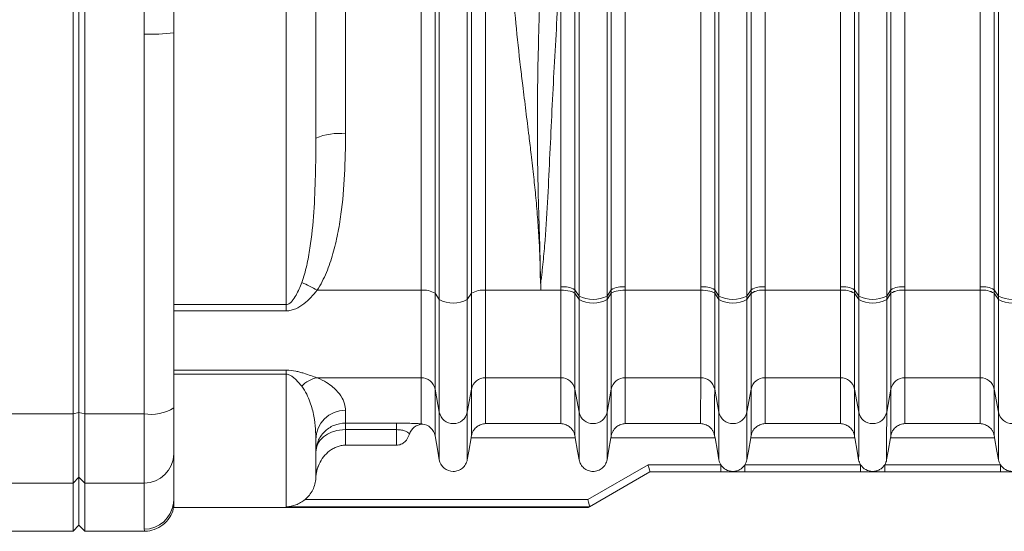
# Model space of a CAD drawing. Header units: millimetres. Extents: x -1 to 774, y -144 to 719.
# Tile 21 of 38: x 225 to 308, y 481 to 524. Entities that reach past the tile are written whole.
import ezdxf

# ---------------------------------------------------------------- set-up
doc = ezdxf.new("R2010")
doc.units = ezdxf.units.MM

msp = doc.modelspace()

# ---------------------------------------------------------------- linework, layer by layer
at = {"color": 7, "linetype": 'Continuous', "lineweight": 15}
for p, q in [((276.092, 561.027), (276.091, 501.911)), ((294.253, 501.911), (294.253, 561.725)), ((299.692, 561.725), (299.691, 501.911)), ((306.053, 501.911), (306.053, 561.725)), ((270.653, 501.911), (270.653, 560.226)), ((282.453, 501.911), (282.453, 559.422)), ((287.892, 559.422), (287.891, 501.911)), ((271.835, 557.612), (271.835, 501.654)), ((274.91, 501.654), (274.91, 557.612)), ((283.635, 557.612), (283.635, 501.654)), ((286.71, 501.654), (286.71, 557.612)), ((295.435, 557.612), (295.435, 501.654)), ((298.51, 501.654), (298.51, 557.612)), ((307.235, 557.612), (307.235, 501.654)), ((272.19, 501.132), (272.191, 549.818)), ((274.554, 501.132), (274.554, 549.818)), ((283.99, 501.132), (283.991, 549.818)), ((286.354, 501.132), (286.354, 549.818)), ((295.79, 501.132), (295.791, 549.818)), ((298.154, 501.132), (298.154, 549.818)), ((307.59, 501.132), (307.591, 549.818)), ((268.926, 502.199), (268.922, 502.201)), ((268.972, 502.199), (268.926, 502.199)), ((258.853, 501.623), (250.076, 501.623)), ((260.035, 501.364), (260.39, 500.836)), ((262.754, 500.836), (263.109, 501.364)), ((268.972, 501.623), (264.291, 501.623)), ((270.653, 501.623), (268.972, 501.623)), ((271.835, 501.654), (272.19, 501.132)), ((271.835, 501.364), (272.19, 500.836)), ((274.554, 501.132), (274.91, 501.654)), ((274.554, 500.836), (274.909, 501.364)), ((282.453, 501.623), (276.091, 501.623)), ((283.635, 501.654), (283.99, 501.132)), ((283.635, 501.364), (283.99, 500.836)), ((286.354, 501.132), (286.71, 501.654)), ((286.354, 500.836), (286.709, 501.364)), ((287.891, 501.624), (294.253, 501.624)), ((294.253, 501.621), (287.891, 501.621)), ((295.435, 501.654), (295.79, 501.132)), ((295.435, 501.364), (295.79, 500.836)), ((298.154, 501.132), (298.51, 501.654)), ((298.154, 500.836), (298.509, 501.364)), ((299.691, 501.624), (306.053, 501.624)), ((306.053, 501.621), (299.691, 501.621)), ((307.235, 501.654), (307.59, 501.132)), ((307.235, 501.364), (307.59, 500.836)), ((272.19, 500.836), (272.19, 501.132)), ((274.554, 500.836), (274.554, 501.132)), ((283.99, 500.836), (283.99, 501.132)), ((286.354, 500.836), (286.354, 501.132)), ((295.79, 500.836), (295.79, 501.132)), ((298.154, 500.836), (298.154, 501.132)), ((307.59, 500.836), (307.59, 501.132)), ((258.853, 494.232), (250.076, 494.232)), ((270.653, 494.232), (264.291, 494.232)), ((282.453, 494.232), (276.091, 494.232)), ((294.253, 494.232), (287.891, 494.232)), ((306.053, 494.232), (299.691, 494.232)), ((260.035, 493.275), (260.39, 491.328)), ((262.754, 491.328), (263.109, 493.275)), ((271.835, 493.275), (272.19, 491.328)), ((274.554, 491.328), (274.909, 493.275)), ((283.635, 493.275), (283.99, 491.328)), ((286.354, 491.328), (286.709, 493.275)), ((295.435, 493.275), (295.79, 491.328)), ((298.154, 491.328), (298.509, 493.275)), ((307.235, 493.275), (307.59, 491.328)), ((229.472, 491.191), (229.972, 491.292)), ((229.972, 491.292), (230.472, 491.191)), ((173.964, 491.191), (229.472, 491.191)), ((235.472, 491.191), (230.472, 491.191)), ((252.471, 490.405), (256.771, 490.405)), ((264.29, 490.363), (270.652, 490.363)), ((276.09, 490.363), (282.452, 490.363)), ((287.89, 490.363), (294.252, 490.363)), ((299.69, 490.363), (306.052, 490.363)), ((256.771, 489.851), (252.471, 489.851)), ((271.864, 489.164), (263.078, 489.164)), ((283.664, 489.164), (274.878, 489.164)), ((295.464, 489.164), (286.678, 489.164)), ((307.264, 489.164), (298.478, 489.164)), ((256.771, 488.537), (252.471, 488.537)), ((272.916, 483.948), (278.007, 486.887)), ((278.167, 486.287), (273.075, 483.347)), ((278.007, 486.887), (284.155, 486.887)), ((284.155, 486.287), (278.167, 486.287)), ((286.187, 486.887), (295.955, 486.887)), ((295.955, 486.287), (286.187, 486.287)), ((297.987, 486.887), (307.755, 486.887)), ((307.755, 486.287), (297.987, 486.287)), ((229.472, 485.347), (229.972, 485.837)), ((229.972, 485.837), (230.472, 485.347)), ((192.816, 485.347), (229.472, 485.347)), ((235.472, 485.347), (230.472, 485.347)), ((237.952, 483.637), (237.971, 483.946)), ((249.055, 483.948), (272.916, 483.948)), ((237.971, 483.287), (272.971, 483.287)), ((273.076, 483.348), (247.471, 483.348)), ((217.312, 481.287), (229.471, 481.287)), ((229.471, 481.287), (229.971, 481.787)), ((229.971, 481.787), (230.471, 481.287)), ((230.471, 481.287), (235.498, 481.287))]:
    msp.add_line(p, q, dxfattribs=at)
at = {"color": 8, "linetype": 'Continuous', "lineweight": 15}
for p, q in [((237.972, 500.419), (247.472, 500.419)), ((247.472, 499.88), (237.972, 499.88)), ((237.972, 494.874), (247.472, 494.874)), ((247.472, 494.528), (237.972, 494.528)), ((235.498, 481.348), (235.471, 481.448))]:
    msp.add_line(p, q, dxfattribs=at)
at = {"color": 7, "linetype": 'Continuous', "lineweight": 15, "flags": 128}
for points in [[(229.472, 491.191), (229.472, 500.018), (229.472, 508.907), (229.472, 517.841), (229.472, 526.802), (229.472, 535.772), (229.472, 544.733), (229.472, 553.667), (229.472, 562.556), (229.472, 571.382)], [(229.972, 491.292), (229.972, 500.096), (229.972, 508.963), (229.972, 517.874), (229.972, 526.813), (229.972, 535.761), (229.972, 544.699), (229.972, 553.611), (229.972, 562.478), (229.972, 571.282)], [(229.972, 571.282), (229.972, 562.478), (229.972, 553.611), (229.972, 544.699), (229.972, 535.761), (229.972, 526.813), (229.972, 517.874), (229.972, 508.963), (229.972, 500.096), (229.972, 491.292)], [(230.472, 571.382), (230.472, 562.556), (230.472, 553.667), (230.472, 544.733), (230.472, 535.772), (230.472, 526.802), (230.472, 517.841), (230.472, 508.907), (230.472, 500.018), (230.472, 491.191)], [(247.472, 500.419), (247.472, 503.742), (247.472, 507.275), (247.472, 510.991), (247.472, 514.862), (247.472, 518.857), (247.472, 522.947), (247.472, 527.101), (247.472, 531.287), (247.472, 535.473), (247.472, 539.626), (247.472, 543.717), (247.472, 547.712), (247.472, 551.583), (247.472, 555.298), (247.472, 558.831), (247.472, 562.154)], [(260.035, 561.21), (260.035, 554.668), (260.035, 548.046), (260.035, 541.365), (260.035, 534.65), (260.035, 527.924), (260.035, 521.208), (260.035, 514.528), (260.035, 507.905), (260.035, 501.364)], [(260.39, 561.737), (260.39, 555.08), (260.39, 548.341), (260.39, 541.543), (260.391, 534.71), (260.391, 527.864), (260.39, 521.031), (260.39, 514.233), (260.39, 507.494), (260.39, 500.836)], [(262.754, 561.737), (262.754, 555.08), (262.754, 548.341), (262.754, 541.543), (262.754, 534.71), (262.754, 527.864), (262.754, 521.031), (262.754, 514.233), (262.754, 507.494), (262.754, 500.836)], [(263.109, 501.364), (263.11, 507.905), (263.11, 514.528), (263.11, 521.208), (263.11, 527.924), (263.11, 534.65), (263.11, 541.365), (263.11, 548.046), (263.11, 554.668), (263.109, 561.21)], [(264.291, 560.951), (264.291, 554.466), (264.291, 547.901), (264.291, 541.278), (264.291, 534.621), (264.291, 527.953), (264.291, 521.296), (264.291, 514.673), (264.291, 508.108), (264.291, 501.623)], [(237.972, 523.359), (237.972, 525.329), (237.972, 527.309), (237.972, 529.296), (237.972, 531.287), (237.972, 533.277), (237.972, 535.264), (237.972, 537.244), (237.972, 539.214)], [(249.972, 527.747), (249.972, 526.043), (249.972, 524.346), (249.972, 522.659), (249.972, 520.985), (249.972, 519.325), (249.972, 517.682), (249.972, 516.058), (249.972, 514.456)], [(258.853, 501.623), (258.853, 504.818), (258.853, 508.035), (258.853, 511.273), (258.853, 514.527), (258.853, 517.795), (258.853, 521.075), (258.853, 524.363), (258.853, 527.657)], [(252.472, 526.112), (252.472, 524.695), (252.472, 523.279), (252.472, 521.865), (252.472, 520.452), (252.472, 519.04), (252.472, 517.631), (252.472, 516.223), (252.472, 514.818)], [(235.472, 491.191), (235.472, 495.16), (235.472, 499.143), (235.472, 503.139), (235.472, 507.146), (235.472, 511.164), (235.472, 515.19), (235.472, 519.222), (235.472, 523.259)], [(237.972, 523.359), (237.972, 519.373), (237.972, 515.391), (237.972, 511.415), (237.972, 507.448), (237.972, 503.491), (237.972, 499.544), (237.972, 495.611), (237.972, 491.693)], [(268.972, 502.199), (268.972, 502.127), (268.972, 502.055), (268.972, 501.983), (268.972, 501.911), (268.972, 501.839), (268.972, 501.767), (268.972, 501.695), (268.972, 501.623)], [(258.853, 494.232), (258.853, 494.674), (258.853, 495.281), (258.853, 496.041), (258.853, 496.942), (258.853, 497.97), (258.853, 499.105), (258.853, 500.33), (258.853, 501.623)], [(260.035, 501.364), (260.035, 499.948), (260.035, 498.608), (260.035, 497.365), (260.035, 496.241), (260.035, 495.255), (260.035, 494.423), (260.035, 493.759), (260.035, 493.275)], [(263.109, 493.275), (263.109, 493.759), (263.109, 494.423), (263.109, 495.255), (263.109, 496.241), (263.109, 497.365), (263.109, 498.608), (263.109, 499.948), (263.109, 501.364)], [(264.291, 501.623), (264.291, 500.33), (264.291, 499.105), (264.291, 497.97), (264.291, 496.942), (264.291, 496.041), (264.291, 495.281), (264.291, 494.674), (264.291, 494.232)], [(270.653, 494.232), (270.653, 494.674), (270.653, 495.281), (270.653, 496.041), (270.653, 496.942), (270.653, 497.97), (270.653, 499.105), (270.653, 500.33), (270.653, 501.623)], [(271.835, 501.364), (271.835, 499.948), (271.835, 498.608), (271.835, 497.365), (271.835, 496.241), (271.835, 495.255), (271.835, 494.423), (271.835, 493.759), (271.835, 493.275)], [(274.909, 493.275), (274.909, 493.759), (274.909, 494.423), (274.909, 495.255), (274.909, 496.241), (274.909, 497.365), (274.909, 498.608), (274.909, 499.948), (274.909, 501.364)], [(276.091, 501.623), (276.091, 500.33), (276.091, 499.105), (276.091, 497.97), (276.091, 496.942), (276.091, 496.041), (276.091, 495.281), (276.091, 494.674), (276.091, 494.232)], [(282.453, 494.232), (282.453, 494.674), (282.453, 495.281), (282.453, 496.041), (282.453, 496.942), (282.453, 497.97), (282.453, 499.105), (282.453, 500.33), (282.453, 501.623)], [(283.635, 501.364), (283.635, 499.948), (283.635, 498.608), (283.635, 497.365), (283.635, 496.241), (283.635, 495.255), (283.635, 494.423), (283.635, 493.759), (283.635, 493.275)], [(286.709, 493.275), (286.709, 493.759), (286.709, 494.422), (286.709, 495.254), (286.709, 496.241), (286.709, 497.364), (286.709, 498.607), (286.709, 499.947), (286.709, 501.362)], [(287.891, 501.621), (287.891, 500.328), (287.891, 499.104), (287.891, 497.969), (287.891, 496.942), (287.891, 496.041), (287.891, 495.28), (287.891, 494.674), (287.891, 494.232)], [(294.253, 494.232), (294.253, 494.674), (294.253, 495.28), (294.253, 496.041), (294.253, 496.942), (294.253, 497.969), (294.253, 499.104), (294.253, 500.328), (294.253, 501.621)], [(295.435, 501.362), (295.435, 499.947), (295.435, 498.607), (295.435, 497.364), (295.435, 496.241), (295.435, 495.254), (295.435, 494.422), (295.435, 493.759), (295.435, 493.275)], [(298.509, 493.275), (298.509, 493.759), (298.509, 494.422), (298.509, 495.254), (298.509, 496.241), (298.509, 497.364), (298.509, 498.607), (298.509, 499.947), (298.509, 501.362)], [(299.691, 501.621), (299.691, 500.328), (299.691, 499.104), (299.691, 497.969), (299.691, 496.942), (299.691, 496.041), (299.691, 495.28), (299.691, 494.674), (299.691, 494.232)], [(306.053, 494.232), (306.053, 494.674), (306.053, 495.28), (306.053, 496.041), (306.053, 496.942), (306.053, 497.969), (306.053, 499.104), (306.053, 500.328), (306.053, 501.621)], [(307.235, 501.362), (307.235, 499.947), (307.235, 498.607), (307.235, 497.364), (307.235, 496.241), (307.235, 495.254), (307.235, 494.422), (307.235, 493.759), (307.235, 493.275)], [(247.472, 499.88), (247.472, 499.952), (247.472, 500.023), (247.472, 500.093), (247.472, 500.161), (247.472, 500.228), (247.472, 500.293), (247.472, 500.357), (247.472, 500.419)], [(260.39, 500.836), (260.39, 499.173), (260.39, 497.597), (260.39, 496.137), (260.39, 494.815), (260.39, 493.655), (260.39, 492.677), (260.39, 491.897), (260.39, 491.328)], [(262.754, 500.836), (262.754, 499.173), (262.754, 497.597), (262.754, 496.137), (262.754, 494.815), (262.754, 493.655), (262.754, 492.677), (262.754, 491.897), (262.754, 491.328)], [(272.19, 491.328), (272.19, 491.897), (272.19, 492.677), (272.19, 493.655), (272.19, 494.815), (272.19, 496.137), (272.19, 497.597), (272.19, 499.173), (272.19, 500.836)], [(274.554, 491.328), (274.554, 491.897), (274.554, 492.677), (274.554, 493.655), (274.554, 494.815), (274.554, 496.137), (274.554, 497.597), (274.554, 499.173), (274.554, 500.836)], [(283.99, 491.328), (283.99, 491.897), (283.99, 492.677), (283.99, 493.655), (283.99, 494.815), (283.99, 496.137), (283.99, 497.597), (283.99, 499.173), (283.99, 500.836)], [(286.354, 491.328), (286.354, 491.897), (286.354, 492.677), (286.354, 493.655), (286.354, 494.815), (286.354, 496.137), (286.354, 497.597), (286.354, 499.173), (286.354, 500.836)], [(295.79, 491.328), (295.79, 491.897), (295.79, 492.677), (295.79, 493.655), (295.79, 494.815), (295.79, 496.137), (295.79, 497.597), (295.79, 499.173), (295.79, 500.836)], [(298.154, 491.328), (298.154, 491.897), (298.154, 492.677), (298.154, 493.655), (298.154, 494.815), (298.154, 496.137), (298.154, 497.597), (298.154, 499.173), (298.154, 500.836)], [(307.59, 491.328), (307.59, 491.897), (307.59, 492.677), (307.59, 493.655), (307.59, 494.815), (307.59, 496.137), (307.59, 497.597), (307.59, 499.173), (307.59, 500.836)], [(247.471, 483.348), (247.471, 483.702), (247.471, 484.368), (247.471, 485.341), (247.472, 486.615), (247.472, 488.182), (247.472, 490.032), (247.472, 492.152), (247.472, 494.528)], [(247.472, 494.874), (247.472, 494.838), (247.472, 494.801), (247.472, 494.761), (247.472, 494.718), (247.472, 494.674), (247.472, 494.627), (247.472, 494.579), (247.472, 494.528)], [(258.852, 490.345), (258.852, 490.498), (258.852, 490.747), (258.852, 491.092), (258.852, 491.531), (258.852, 492.065), (258.853, 492.694), (258.853, 493.416), (258.853, 494.232)], [(264.291, 494.232), (264.291, 493.432), (264.291, 492.721), (264.291, 492.1), (264.291, 491.57), (264.291, 491.131), (264.29, 490.783), (264.29, 490.527), (264.29, 490.363)], [(270.652, 490.363), (270.652, 490.527), (270.652, 490.783), (270.652, 491.131), (270.652, 491.57), (270.652, 492.1), (270.653, 492.721), (270.653, 493.432), (270.653, 494.232)], [(276.091, 494.232), (276.091, 493.432), (276.091, 492.721), (276.091, 492.1), (276.091, 491.57), (276.091, 491.131), (276.09, 490.783), (276.09, 490.527), (276.09, 490.363)], [(282.452, 490.363), (282.452, 490.527), (282.452, 490.783), (282.452, 491.131), (282.452, 491.57), (282.452, 492.1), (282.453, 492.721), (282.453, 493.432), (282.453, 494.232)], [(287.891, 494.232), (287.891, 493.432), (287.891, 492.721), (287.891, 492.1), (287.891, 491.57), (287.891, 491.131), (287.89, 490.783), (287.89, 490.527), (287.89, 490.363)], [(294.252, 490.363), (294.252, 490.527), (294.252, 490.783), (294.252, 491.131), (294.252, 491.57), (294.252, 492.1), (294.253, 492.721), (294.253, 493.432), (294.253, 494.232)], [(299.691, 494.232), (299.691, 493.432), (299.691, 492.721), (299.691, 492.1), (299.691, 491.57), (299.691, 491.131), (299.69, 490.783), (299.69, 490.527), (299.69, 490.363)], [(306.052, 490.363), (306.052, 490.527), (306.052, 490.783), (306.052, 491.131), (306.052, 491.57), (306.052, 492.1), (306.053, 492.721), (306.053, 493.432), (306.053, 494.232)], [(260.035, 493.275), (260.034, 492.433), (260.034, 491.69), (260.034, 491.046), (260.034, 490.502), (260.034, 490.059), (260.034, 489.716), (260.034, 489.475), (260.034, 489.335)], [(263.108, 489.335), (263.109, 489.475), (263.109, 489.717), (263.109, 490.06), (263.109, 490.503), (263.109, 491.047), (263.109, 491.69), (263.109, 492.433), (263.109, 493.275)], [(271.835, 493.275), (271.834, 492.433), (271.834, 491.69), (271.834, 491.047), (271.834, 490.503), (271.834, 490.06), (271.834, 489.717), (271.834, 489.475), (271.834, 489.335)], [(274.908, 489.335), (274.909, 489.475), (274.909, 489.717), (274.909, 490.06), (274.909, 490.503), (274.909, 491.047), (274.909, 491.69), (274.909, 492.433), (274.909, 493.275)], [(283.635, 493.275), (283.634, 492.433), (283.634, 491.69), (283.634, 491.047), (283.634, 490.503), (283.634, 490.06), (283.634, 489.717), (283.634, 489.475), (283.634, 489.335)], [(286.708, 489.335), (286.709, 489.475), (286.709, 489.717), (286.709, 490.06), (286.709, 490.503), (286.709, 491.047), (286.709, 491.69), (286.709, 492.433), (286.709, 493.275)], [(295.435, 493.275), (295.434, 492.433), (295.434, 491.69), (295.434, 491.047), (295.434, 490.503), (295.434, 490.06), (295.434, 489.717), (295.434, 489.475), (295.434, 489.335)], [(298.508, 489.335), (298.509, 489.475), (298.509, 489.717), (298.509, 490.06), (298.509, 490.503), (298.509, 491.047), (298.509, 491.69), (298.509, 492.433), (298.509, 493.275)], [(307.235, 493.275), (307.234, 492.433), (307.234, 491.69), (307.234, 491.047), (307.234, 490.503), (307.234, 490.06), (307.234, 489.717), (307.234, 489.475), (307.234, 489.335)], [(229.972, 485.837), (229.972, 486.114), (229.972, 486.531), (229.972, 487.078), (229.972, 487.745), (229.972, 488.517), (229.972, 489.378), (229.972, 490.31), (229.972, 491.292)], [(229.972, 491.292), (229.972, 490.31), (229.972, 489.378), (229.972, 488.517), (229.972, 487.745), (229.972, 487.078), (229.972, 486.531), (229.972, 486.114), (229.972, 485.837)], [(237.972, 491.693), (237.972, 490.991), (237.972, 490.326), (237.972, 489.711), (237.972, 489.159), (237.972, 488.683), (237.972, 488.292), (237.972, 487.994), (237.972, 487.796)], [(252.472, 491.488), (252.471, 491.291), (252.471, 491.111), (252.471, 490.95), (252.471, 490.805), (252.471, 490.679), (252.471, 490.57), (252.471, 490.478), (252.471, 490.405)], [(260.389, 487.317), (260.389, 487.458), (260.39, 487.703), (260.39, 488.052), (260.39, 488.503), (260.39, 489.056), (260.39, 489.712), (260.39, 490.47), (260.39, 491.328)], [(262.753, 487.317), (262.753, 487.458), (262.753, 487.703), (262.753, 488.052), (262.753, 488.503), (262.753, 489.056), (262.753, 489.712), (262.754, 490.47), (262.754, 491.328)], [(272.19, 491.328), (272.19, 490.47), (272.19, 489.712), (272.19, 489.056), (272.19, 488.503), (272.19, 488.052), (272.19, 487.703), (272.189, 487.458), (272.189, 487.317)], [(274.554, 491.328), (274.554, 490.47), (274.553, 489.712), (274.553, 489.056), (274.553, 488.503), (274.553, 488.052), (274.553, 487.703), (274.553, 487.458), (274.553, 487.317)], [(283.99, 491.328), (283.99, 490.47), (283.99, 489.712), (283.99, 489.056), (283.99, 488.503), (283.99, 488.052), (283.99, 487.703), (283.989, 487.458), (283.989, 487.317)], [(286.354, 491.328), (286.354, 490.47), (286.353, 489.712), (286.353, 489.056), (286.353, 488.503), (286.353, 488.052), (286.353, 487.703), (286.353, 487.458), (286.353, 487.317)], [(295.79, 491.328), (295.79, 490.47), (295.79, 489.712), (295.79, 489.056), (295.79, 488.503), (295.79, 488.052), (295.79, 487.703), (295.789, 487.458), (295.789, 487.317)], [(298.154, 491.328), (298.154, 490.47), (298.153, 489.712), (298.153, 489.056), (298.153, 488.503), (298.153, 488.052), (298.153, 487.703), (298.153, 487.458), (298.153, 487.317)], [(307.59, 491.328), (307.59, 490.47), (307.59, 489.712), (307.59, 489.056), (307.59, 488.503), (307.59, 488.052), (307.59, 487.703), (307.589, 487.458), (307.589, 487.317)], [(229.472, 485.347), (229.472, 485.644), (229.472, 486.09), (229.472, 486.677), (229.472, 487.392), (229.472, 488.219), (229.472, 489.141), (229.472, 490.139), (229.472, 491.191)], [(230.472, 491.191), (230.472, 490.139), (230.472, 489.141), (230.472, 488.219), (230.472, 487.392), (230.472, 486.677), (230.472, 486.09), (230.472, 485.644), (230.472, 485.347)], [(235.472, 485.347), (235.472, 485.644), (235.472, 486.09), (235.472, 486.677), (235.472, 487.392), (235.472, 488.219), (235.472, 489.141), (235.472, 490.139), (235.472, 491.191)], [(252.471, 489.851), (252.471, 489.967), (252.471, 490.073), (252.471, 490.166), (252.471, 490.245), (252.471, 490.309), (252.471, 490.358), (252.471, 490.39), (252.471, 490.405)], [(256.771, 489.851), (256.771, 489.967), (256.771, 490.073), (256.771, 490.166), (256.771, 490.245), (256.771, 490.309), (256.771, 490.358), (256.771, 490.39), (256.771, 490.405)], [(252.471, 489.851), (252.471, 489.664), (252.471, 489.482), (252.471, 489.307), (252.471, 489.139), (252.471, 488.977), (252.471, 488.823), (252.471, 488.676), (252.471, 488.537)], [(256.771, 488.537), (256.771, 488.676), (256.771, 488.823), (256.771, 488.977), (256.771, 489.139), (256.771, 489.307), (256.771, 489.482), (256.771, 489.664), (256.771, 489.851)], [(249.972, 489.014), (249.971, 488.411), (249.971, 487.869), (249.971, 487.387), (249.971, 486.969), (249.971, 486.612), (249.971, 486.319), (249.971, 486.09), (249.971, 485.925)], [(260.034, 489.335), (260.262, 488.037), (260.389, 487.317)], [(262.753, 487.317), (262.88, 488.037), (263.078, 489.164)], [(272.189, 487.317), (272.062, 488.037), (271.864, 489.164)], [(274.878, 489.164), (274.68, 488.037), (274.553, 487.317)], [(283.989, 487.317), (283.862, 488.037), (283.664, 489.164)], [(286.678, 489.164), (286.48, 488.037), (286.353, 487.317)], [(295.789, 487.317), (295.662, 488.037), (295.464, 489.164)], [(298.478, 489.164), (298.28, 488.037), (298.153, 487.317)], [(307.589, 487.317), (307.462, 488.037), (307.264, 489.164)], [(237.972, 487.796), (237.972, 487.036), (237.972, 486.354), (237.972, 485.753), (237.972, 485.231), (237.972, 484.789), (237.971, 484.428), (237.971, 484.147), (237.971, 483.946)], [(284.155, 486.287), (284.155, 486.298), (284.155, 486.333), (284.155, 486.388), (284.155, 486.463), (284.155, 486.554), (284.155, 486.657), (284.155, 486.77), (284.155, 486.887)], [(286.187, 486.287), (286.187, 486.298), (286.187, 486.333), (286.187, 486.388), (286.187, 486.463), (286.187, 486.554), (286.187, 486.657), (286.187, 486.77), (286.187, 486.887)], [(295.955, 486.287), (295.955, 486.298), (295.955, 486.333), (295.955, 486.388), (295.955, 486.463), (295.955, 486.554), (295.955, 486.657), (295.955, 486.77), (295.955, 486.887)], [(297.987, 486.287), (297.987, 486.298), (297.987, 486.333), (297.987, 486.388), (297.987, 486.463), (297.987, 486.554), (297.987, 486.657), (297.987, 486.77), (297.987, 486.887)], [(307.755, 486.287), (307.755, 486.298), (307.755, 486.333), (307.755, 486.388), (307.755, 486.463), (307.755, 486.554), (307.755, 486.657), (307.755, 486.77), (307.755, 486.887)], [(229.971, 481.787), (229.971, 481.837), (229.971, 482.238), (229.972, 483.04), (229.972, 484.24), (229.972, 485.837)], [(229.972, 485.837), (229.972, 484.24), (229.972, 483.04), (229.971, 482.238), (229.971, 481.837), (229.971, 481.787)], [(229.471, 481.287), (229.471, 481.337), (229.471, 481.739), (229.472, 482.543), (229.472, 483.746), (229.472, 485.347)], [(230.472, 485.347), (230.472, 483.746), (230.472, 482.543), (230.471, 481.739), (230.471, 481.337), (230.471, 481.287)], [(235.471, 481.448), (235.471, 481.651), (235.471, 481.936), (235.472, 482.302), (235.472, 482.749), (235.472, 483.278), (235.472, 483.887), (235.472, 484.577), (235.472, 485.347)], [(237.971, 483.287), (237.971, 483.328), (237.971, 483.452), (237.971, 483.658), (237.971, 483.821)]]:
    msp.add_lwpolyline(points, dxfattribs=at)
at = {"color": 7, "linetype": 'Continuous', "lineweight": 15}
for centre, radius, start, end in [((236.097, 538.901), 15.655, 267.71509, 276.88202), ((251.86, 510.239), 4.62, 82.38889, 114.12373), ((245.957, 494.964), 7.83, 58.26159, 68.91532), ((259.068, 499.781), 1.854, 58.59255, 96.66978), ((264.076, 499.781), 1.854, 83.32935, 121.40938), ((270.869, 500.055), 1.869, 58.86612, 96.62791), ((275.876, 500.055), 1.868, 83.37056, 121.13646), ((282.669, 500.055), 1.869, 58.86612, 96.62791), ((287.675, 499.769), 1.868, 83.34318, 121.11569), ((287.676, 499.777), 1.857, 83.33215, 121.33902), ((287.676, 499.78), 1.853, 83.32816, 121.42574), ((287.676, 500.055), 1.868, 83.37071, 121.13631), ((294.469, 500.055), 1.869, 58.8655, 96.62853), ((294.469, 499.769), 1.868, 58.88717, 96.65516), ((294.469, 499.777), 1.858, 58.66302, 96.66686), ((294.468, 499.78), 1.854, 58.57631, 96.67085), ((299.475, 499.769), 1.868, 83.34355, 121.11503), ((299.476, 499.777), 1.857, 83.33214, 121.33888), ((299.476, 499.78), 1.854, 83.32814, 121.42561), ((299.476, 500.055), 1.868, 83.37095, 121.13622), ((306.269, 500.055), 1.869, 58.86572, 96.62831), ((306.269, 499.769), 1.868, 58.88665, 96.65568), ((306.269, 499.777), 1.858, 58.66383, 96.66606), ((306.268, 499.78), 1.854, 58.57711, 96.67005), ((261.572, 503.068), 2.525, 242.09216, 297.90784), ((273.372, 503.387), 2.546, 242.3442, 297.6558), ((273.372, 503.068), 2.525, 242.09216, 297.90784), ((285.172, 503.387), 2.546, 242.34409, 297.65591), ((285.172, 503.068), 2.525, 242.09216, 297.90784), ((296.972, 503.387), 2.546, 242.34435, 297.65565), ((296.972, 503.068), 2.525, 242.09232, 297.90768), ((308.772, 503.387), 2.546, 242.34405, 297.65595), ((308.772, 503.068), 2.525, 242.09201, 297.90799), ((250.504, 491.922), 2.35, 100.49824, 137.4263), ((258.869, 493.043), 1.189, 11.22912, 90.76072), ((264.275, 493.043), 1.189, 89.23924, 168.77163), ((270.669, 493.043), 1.189, 11.22912, 90.76072), ((276.075, 493.043), 1.189, 89.23885, 168.77238), ((282.469, 493.043), 1.189, 11.22911, 90.76037), ((287.875, 493.043), 1.189, 89.23923, 168.772), ((294.269, 493.043), 1.189, 11.22948, 90.76036), ((299.675, 493.043), 1.189, 89.23886, 168.77201), ((306.069, 493.043), 1.189, 11.22875, 90.76038), ((236.072, 494.685), 3.544, 260.25516, 302.41757), ((252.458, 489.001), 2.487, 89.69623, 179.6942), ((261.572, 491.572), 1.207, 191.682, 348.318), ((273.372, 491.572), 1.207, 191.68224, 348.31776), ((285.172, 491.572), 1.207, 191.68224, 348.31776), ((296.972, 491.572), 1.207, 191.682, 348.318), ((308.772, 491.572), 1.207, 191.682, 348.318), ((235.497, 487.822), 2.475, 269.41863, 359.40664), ((251.969, 485.918), 1.997, 149.46844, 179.81551)]:
    msp.add_arc(centre, radius, start, end, dxfattribs=at)
at = {"color": 8, "linetype": 'Continuous', "lineweight": 15}
msp.add_arc((235.472, 483.947), 2.499, 269.97927, 352.86286, dxfattribs=at)
at = {"color": 7, "linetype": 'Continuous', "lineweight": 15}
for centre, major_axis, ratio, start_param, end_param in [((278.006, 486.887), (-0.161, 0.6), 0.000026, 3.141586, 4.712382), ((272.916, 483.948), (-0.161, 0.6), 0.000026, 3.19224, 4.712382), ((356.109, 531.287), (83.138, 48), 0.000007, 3.141605, 3.191626)]:
    msp.add_ellipse(centre, major_axis=major_axis, ratio=ratio, start_param=start_param, end_param=end_param, dxfattribs=at)
for points, knots in [([(268.922, 502.199), (268.921, 502.437), (268.918, 502.913), (268.905, 503.629), (268.884, 504.35), (268.855, 505.076), (268.801, 506.144), (268.703, 507.598), (268.549, 509.383), (268.361, 511.229), (268.165, 512.957), (267.939, 514.826), (267.697, 516.767), (267.456, 518.713), (267.159, 521.175), (266.842, 524.106), (266.605, 527.133), (266.499, 529.511), (266.476, 530.8), (266.473, 531.506), (266.473, 531.674), (266.473, 531.819), (266.473, 532.052), (266.473, 532.371), (266.473, 532.777), (266.473, 533.27), (266.472, 533.849), (266.472, 534.515), (266.472, 535.267), (266.472, 536.106), (266.472, 537.031), (266.472, 538.043), (266.472, 539.14), (266.472, 540.323), (266.472, 541.591), (266.472, 542.944), (266.472, 544.382), (266.472, 545.904), (266.472, 547.508), (266.472, 549.196), (266.472, 550.964), (266.472, 552.813), (266.472, 554.74), (266.472, 556.745), (266.472, 558.827), (266.472, 560.234), (266.472, 560.951)], [0, 0, 0, 0, 0.012366, 0.024788, 0.037267, 0.049807, 0.062406, 0.092616, 0.124957, 0.154556, 0.187679, 0.213851, 0.250508, 0.287165, 0.313338, 0.376057, 0.436094, 0.466441, 0.495995, 0.501008, 0.502002, 0.504453, 0.508359, 0.513721, 0.520539, 0.528813, 0.538542, 0.549728, 0.562369, 0.576466, 0.592018, 0.609027, 0.627491, 0.647411, 0.668787, 0.691618, 0.715905, 0.741649, 0.768847, 0.797502, 0.827612, 0.859178, 0.8922, 0.926678, 0.962611, 1, 1, 1, 1]), ([(235.472, 523.259), (235.472, 524.597), (235.488, 525.935), (235.513, 528.611), (235.523, 529.95), (235.523, 532.626), (235.513, 533.964), (235.488, 536.64), (235.472, 537.977), (235.472, 539.315)], [0, 0, 0, 0, 0.25, 0.25, 0.5, 0.5, 0.75, 0.75, 1, 1, 1, 1]), ([(268.922, 502.201), (268.924, 502.203), (268.922, 502.206), (268.922, 502.211), (268.922, 502.218), (268.923, 502.235), (268.923, 502.268), (268.923, 502.297), (268.923, 502.354), (268.923, 502.392), (268.923, 502.507), (268.923, 502.583), (268.922, 502.812), (268.921, 502.965), (268.917, 503.424), (268.912, 503.731), (268.893, 504.65), (268.876, 505.264), (268.821, 507.108), (268.78, 508.341), (268.716, 510.808), (268.692, 512.042), (268.666, 514.512), (268.663, 515.747), (268.685, 519.452), (268.742, 521.923), (268.847, 525.638), (268.885, 526.877), (268.947, 529.36), (268.972, 530.606), (268.972, 531.852)], [0, 0, 0, 0, 0.000244, 0.000244, 0.000488, 0.000977, 0.001953, 0.003906, 0.003906, 0.007812, 0.007812, 0.015625, 0.015625, 0.03125, 0.03125, 0.0625, 0.0625, 0.125, 0.125, 0.25, 0.25, 0.375, 0.375, 0.5, 0.5, 0.75, 0.75, 0.875, 0.875, 1, 1, 1, 1]), ([(270.572, 531.438), (270.572, 530.217), (270.533, 528.997), (270.428, 526.559), (270.362, 525.34), (270.228, 522.903), (270.158, 521.684), (270.026, 519.246), (269.899, 516.808), (269.784, 514.37), (269.669, 511.932), (269.612, 510.712), (269.481, 508.275), (269.408, 507.056), (269.268, 505.23), (269.216, 504.622), (269.127, 503.711), (269.095, 503.407), (269.043, 502.952), (269.025, 502.801), (268.996, 502.574), (268.986, 502.498), (268.969, 502.385), (268.963, 502.347), (268.953, 502.291), (268.95, 502.272), (268.943, 502.244), (268.941, 502.234), (268.936, 502.216), (268.934, 502.206), (268.926, 502.199)], [0, 0, 0, 0, 0.125, 0.125, 0.25, 0.25, 0.375, 0.375, 0.5, 0.625, 0.625, 0.75, 0.75, 0.875, 0.875, 0.9375, 0.9375, 0.96875, 0.96875, 0.984375, 0.984375, 0.992187, 0.992187, 0.996094, 0.996094, 0.998047, 0.998047, 0.999023, 0.999023, 1, 1, 1, 1]), ([(252.472, 514.818), (252.472, 513.675), (252.45, 512.537), (252.333, 510.274), (252.239, 509.149), (252.011, 507.474), (251.92, 506.918), (251.7, 505.812), (251.569, 505.258), (251.258, 504.172), (251.077, 503.639), (250.644, 502.604), (250.392, 502.101), (250.076, 501.623)], [0, 0, 0, 0, 0.25, 0.25, 0.5, 0.5, 0.625, 0.625, 0.75, 0.75, 0.875, 0.875, 1, 1, 1, 1]), ([(248.774, 502.269), (248.953, 502.739), (249.085, 503.22), (249.308, 504.195), (249.398, 504.689), (249.626, 506.187), (249.724, 507.199), (249.866, 509.24), (249.909, 510.27), (249.962, 512.349), (249.972, 513.399), (249.972, 514.456)], [0, 0, 0, 0, 0.125, 0.125, 0.25, 0.25, 0.5, 0.5, 0.75, 0.75, 1, 1, 1, 1]), ([(247.472, 500.419), (247.527, 500.419), (247.58, 500.431), (247.678, 500.469), (247.722, 500.494), (247.846, 500.582), (247.916, 500.654), (248.104, 500.878), (248.206, 501.043), (248.484, 501.548), (248.634, 501.903), (248.774, 502.269)], [0, 0, 0, 0, 0.0625, 0.0625, 0.125, 0.125, 0.25, 0.25, 0.5, 0.5, 1, 1, 1, 1]), ([(250.076, 501.623), (249.908, 501.412), (249.733, 501.211), (249.363, 500.829), (249.168, 500.648), (248.747, 500.32), (248.52, 500.171), (248.146, 500.005), (248.017, 499.96), (247.75, 499.897), (247.611, 499.88), (247.472, 499.88)], [0, 0, 0, 0, 0.25, 0.25, 0.5, 0.5, 0.75, 0.75, 0.875, 0.875, 1, 1, 1, 1]), ([(270.653, 501.623), (270.932, 501.622), (271.21, 501.596), (271.638, 501.502), (271.786, 501.435), (271.835, 501.364)], [0, 0, 0, 0, 0.5, 0.5, 1, 1, 1, 1]), ([(274.909, 501.364), (274.958, 501.435), (275.106, 501.502), (275.534, 501.596), (275.812, 501.623), (276.091, 501.623)], [0, 0, 0, 0, 0.5, 0.5, 1, 1, 1, 1]), ([(282.453, 501.623), (282.732, 501.623), (283.01, 501.596), (283.438, 501.502), (283.586, 501.435), (283.635, 501.364)], [0, 0, 0, 0, 0.5, 0.5, 1, 1, 1, 1]), ([(247.472, 494.874), (247.751, 494.874), (248.022, 494.84), (248.394, 494.766), (248.514, 494.737), (248.742, 494.677), (248.85, 494.645), (249.165, 494.547), (249.359, 494.48), (249.731, 494.351), (249.908, 494.289), (250.076, 494.232)], [0, 0, 0, 0, 0.25, 0.25, 0.375, 0.375, 0.5, 0.5, 0.75, 0.75, 1, 1, 1, 1]), ([(248.774, 493.511), (248.634, 493.685), (248.483, 493.87), (248.206, 494.152), (248.106, 494.247), (247.917, 494.382), (247.849, 494.426), (247.684, 494.498), (247.582, 494.528), (247.472, 494.528)], [0, 0, 0, 0, 0.5, 0.5, 0.75, 0.75, 0.875, 0.875, 1, 1, 1, 1]), ([(250.076, 494.232), (250.392, 494.103), (250.644, 493.969), (251.078, 493.704), (251.259, 493.571), (251.728, 493.177), (251.935, 492.927), (252.239, 492.46), (252.333, 492.243), (252.45, 491.84), (252.472, 491.656), (252.472, 491.488)], [0, 0, 0, 0, 0.125, 0.125, 0.25, 0.25, 0.5, 0.5, 0.75, 0.75, 1, 1, 1, 1]), ([(249.972, 489.014), (249.972, 489.296), (249.962, 489.603), (249.909, 490.265), (249.866, 490.62), (249.724, 491.376), (249.626, 491.777), (249.398, 492.411), (249.309, 492.627), (249.085, 493.065), (248.953, 493.288), (248.774, 493.511)], [0, 0, 0, 0, 0.25, 0.25, 0.5, 0.5, 0.75, 0.75, 0.875, 0.875, 1, 1, 1, 1]), ([(252.471, 490.405), (252.136, 490.405), (251.803, 490.337), (251.347, 490.148), (251.2, 490.068), (250.929, 489.886), (250.803, 489.783), (250.573, 489.551), (250.47, 489.425), (250.293, 489.159), (250.218, 489.019), (250.033, 488.572), (249.971, 488.258), (249.971, 487.938)], [0, 0, 0, 0, 0.25, 0.25, 0.375, 0.375, 0.5, 0.5, 0.625, 0.625, 0.75, 0.75, 1, 1, 1, 1]), ([(258.852, 490.345), (258.765, 490.352), (258.656, 490.359), (258.386, 490.373), (258.229, 490.379), (257.864, 490.391), (257.664, 490.396), (257.228, 490.403), (257.003, 490.405), (256.771, 490.405)], [0, 0, 0, 0, 0.25, 0.25, 0.5, 0.5, 0.75, 0.75, 1, 1, 1, 1]), ([(263.108, 489.335), (263.124, 489.421), (263.147, 489.501), (263.208, 489.653), (263.245, 489.725), (263.371, 489.919), (263.473, 490.025), (263.69, 490.19), (263.808, 490.252), (264.046, 490.336), (264.168, 490.359), (264.29, 490.363)], [0, 0, 0, 0, 0.125, 0.125, 0.25, 0.25, 0.5, 0.5, 0.75, 0.75, 1, 1, 1, 1]), ([(271.834, 489.335), (271.819, 489.421), (271.795, 489.501), (271.735, 489.653), (271.697, 489.725), (271.572, 489.919), (271.469, 490.025), (271.252, 490.19), (271.134, 490.252), (270.897, 490.336), (270.774, 490.359), (270.652, 490.363)], [0, 0, 0, 0, 0.125, 0.125, 0.25, 0.25, 0.5, 0.5, 0.75, 0.75, 1, 1, 1, 1]), ([(274.908, 489.335), (274.924, 489.421), (274.947, 489.501), (275.008, 489.653), (275.045, 489.725), (275.171, 489.919), (275.273, 490.025), (275.49, 490.19), (275.608, 490.252), (275.846, 490.336), (275.968, 490.359), (276.09, 490.363)], [0, 0, 0, 0, 0.125, 0.125, 0.25, 0.25, 0.5, 0.5, 0.75, 0.75, 1, 1, 1, 1]), ([(283.634, 489.335), (283.619, 489.421), (283.595, 489.501), (283.535, 489.653), (283.497, 489.725), (283.372, 489.919), (283.269, 490.025), (283.052, 490.19), (282.934, 490.252), (282.697, 490.336), (282.574, 490.359), (282.452, 490.363)], [0, 0, 0, 0, 0.125, 0.125, 0.25, 0.25, 0.5, 0.5, 0.75, 0.75, 1, 1, 1, 1]), ([(286.708, 489.335), (286.724, 489.421), (286.747, 489.501), (286.808, 489.653), (286.845, 489.725), (286.971, 489.919), (287.073, 490.025), (287.29, 490.19), (287.408, 490.252), (287.646, 490.336), (287.768, 490.359), (287.89, 490.363)], [0, 0, 0, 0, 0.125, 0.125, 0.25, 0.25, 0.5, 0.5, 0.75, 0.75, 1, 1, 1, 1]), ([(295.434, 489.335), (295.419, 489.421), (295.395, 489.501), (295.335, 489.653), (295.297, 489.725), (295.172, 489.919), (295.069, 490.025), (294.852, 490.19), (294.734, 490.252), (294.497, 490.336), (294.374, 490.359), (294.252, 490.363)], [0, 0, 0, 0, 0.125, 0.125, 0.25, 0.25, 0.5, 0.5, 0.75, 0.75, 1, 1, 1, 1]), ([(298.508, 489.335), (298.524, 489.421), (298.547, 489.501), (298.608, 489.653), (298.645, 489.725), (298.771, 489.919), (298.873, 490.025), (299.09, 490.19), (299.208, 490.252), (299.446, 490.336), (299.568, 490.359), (299.69, 490.363)], [0, 0, 0, 0, 0.125, 0.125, 0.25, 0.25, 0.5, 0.5, 0.75, 0.75, 1, 1, 1, 1]), ([(307.234, 489.335), (307.219, 489.421), (307.195, 489.501), (307.135, 489.653), (307.097, 489.725), (306.972, 489.919), (306.869, 490.025), (306.652, 490.19), (306.534, 490.252), (306.297, 490.336), (306.174, 490.359), (306.052, 490.363)], [0, 0, 0, 0, 0.125, 0.125, 0.25, 0.25, 0.5, 0.5, 0.75, 0.75, 1, 1, 1, 1]), ([(252.471, 489.851), (252.136, 489.851), (251.805, 489.802), (251.349, 489.662), (251.201, 489.603), (250.93, 489.467), (250.804, 489.389), (250.573, 489.213), (250.47, 489.116), (250.293, 488.91), (250.218, 488.8), (250.033, 488.449), (249.971, 488.198), (249.971, 487.938)], [0, 0, 0, 0, 0.25, 0.25, 0.375, 0.375, 0.5, 0.5, 0.625, 0.625, 0.75, 0.75, 1, 1, 1, 1]), ([(256.771, 489.851), (256.848, 489.851), (256.923, 489.848), (257.069, 489.836), (257.14, 489.827), (257.335, 489.794), (257.445, 489.763), (257.623, 489.692), (257.693, 489.651), (257.8, 489.568), (257.84, 489.524), (257.87, 489.48)], [0, 0, 0, 0, 0.125, 0.125, 0.25, 0.25, 0.5, 0.5, 0.75, 0.75, 1, 1, 1, 1]), ([(258.948, 490.323), (258.707, 490.304), (258.474, 490.215), (258.088, 489.917), (257.943, 489.713), (257.87, 489.48)], [0, 0, 0, 0, 0.5, 0.5, 1, 1, 1, 1]), ([(260.034, 489.335), (259.988, 489.593), (259.854, 489.837), (259.465, 490.191), (259.212, 490.301), (258.948, 490.323)], [0, 0, 0, 0, 0.5, 0.5, 1, 1, 1, 1]), ([(256.771, 488.537), (256.902, 488.537), (257.033, 488.564), (257.274, 488.666), (257.387, 488.743), (257.666, 489.006), (257.793, 489.237), (257.87, 489.48)], [0, 0, 0, 0, 0.25, 0.25, 0.5, 0.5, 1, 1, 1, 1]), ([(252.471, 488.537), (252.351, 488.537), (252.229, 488.526), (251.992, 488.483), (251.876, 488.451), (251.65, 488.368), (251.539, 488.317), (251.328, 488.2), (251.228, 488.134), (250.749, 487.768), (250.447, 487.371), (250.248, 486.933)], [0, 0, 0, 0, 0.125, 0.125, 0.25, 0.25, 0.375, 0.375, 0.5, 0.5, 1, 1, 1, 1]), ([(260.389, 487.317), (260.438, 487.042), (260.585, 486.786), (261.015, 486.426), (261.293, 486.325), (261.711, 486.325), (261.851, 486.35), (262.113, 486.445), (262.236, 486.517), (262.449, 486.696), (262.541, 486.805), (262.68, 487.046), (262.729, 487.179), (262.753, 487.317)], [0, 0, 0, 0, 0.25, 0.25, 0.5, 0.5, 0.625, 0.625, 0.75, 0.75, 0.875, 0.875, 1, 1, 1, 1]), ([(274.553, 487.317), (274.529, 487.18), (274.48, 487.047), (274.341, 486.805), (274.25, 486.696), (274.036, 486.516), (273.914, 486.446), (273.651, 486.35), (273.512, 486.325), (273.232, 486.325), (273.094, 486.349), (272.829, 486.445), (272.706, 486.517), (272.493, 486.696), (272.401, 486.805), (272.262, 487.046), (272.213, 487.18), (272.189, 487.317)], [0, 0, 0, 0, 0.125, 0.125, 0.25, 0.25, 0.375, 0.375, 0.5, 0.5, 0.625, 0.625, 0.75, 0.75, 0.875, 0.875, 1, 1, 1, 1]), ([(284.155, 486.887), (284.114, 486.952), (284.079, 487.021), (284.024, 487.166), (284.003, 487.241), (283.989, 487.317)], [0, 0, 0, 0, 0.5, 0.5, 1, 1, 1, 1]), ([(286.353, 487.317), (286.339, 487.241), (286.318, 487.165), (286.263, 487.022), (286.229, 486.953), (286.187, 486.887)], [0, 0, 0, 0, 0.5, 0.5, 1, 1, 1, 1]), ([(295.955, 486.887), (295.914, 486.952), (295.879, 487.021), (295.824, 487.166), (295.803, 487.241), (295.789, 487.317)], [0, 0, 0, 0, 0.5, 0.5, 1, 1, 1, 1]), ([(298.153, 487.317), (298.139, 487.241), (298.118, 487.165), (298.063, 487.022), (298.029, 486.953), (297.987, 486.887)], [0, 0, 0, 0, 0.5, 0.5, 1, 1, 1, 1]), ([(307.755, 486.887), (307.714, 486.952), (307.679, 487.021), (307.624, 487.166), (307.603, 487.241), (307.589, 487.317)], [0, 0, 0, 0, 0.5, 0.5, 1, 1, 1, 1]), ([(286.187, 486.887), (286.133, 486.801), (286.069, 486.723), (285.923, 486.584), (285.84, 486.524), (285.664, 486.426), (285.569, 486.389), (285.373, 486.338), (285.274, 486.325), (284.969, 486.325), (284.768, 486.377), (284.413, 486.573), (284.262, 486.716), (284.155, 486.887)], [0, 0, 0, 0, 0.125, 0.125, 0.25, 0.25, 0.375, 0.375, 0.5, 0.5, 0.75, 0.75, 1, 1, 1, 1]), ([(286.187, 486.287), (286.095, 486.287), (286.003, 486.287), (285.827, 486.287), (285.744, 486.287), (285.584, 486.287), (285.507, 486.287), (285.39, 486.287), (285.351, 486.287), (285.268, 486.287), (285.224, 486.287), (285.132, 486.287), (285.087, 486.287), (285.002, 486.287), (284.962, 486.287), (284.843, 486.287), (284.765, 486.287), (284.521, 486.287), (284.342, 486.287), (284.155, 486.287)], [0, 0, 0, 0, 0.125, 0.125, 0.25, 0.25, 0.375, 0.375, 0.4375, 0.4375, 0.5, 0.5, 0.5625, 0.5625, 0.625, 0.625, 0.75, 0.75, 1, 1, 1, 1]), ([(297.987, 486.887), (297.933, 486.801), (297.869, 486.723), (297.723, 486.584), (297.64, 486.524), (297.464, 486.426), (297.369, 486.389), (297.173, 486.338), (297.074, 486.325), (296.769, 486.325), (296.568, 486.377), (296.213, 486.573), (296.062, 486.716), (295.955, 486.887)], [0, 0, 0, 0, 0.125, 0.125, 0.25, 0.25, 0.375, 0.375, 0.5, 0.5, 0.75, 0.75, 1, 1, 1, 1]), ([(297.987, 486.287), (297.895, 486.287), (297.803, 486.287), (297.627, 486.287), (297.544, 486.287), (297.384, 486.287), (297.307, 486.287), (297.19, 486.287), (297.151, 486.287), (297.068, 486.287), (297.024, 486.287), (296.932, 486.287), (296.887, 486.287), (296.802, 486.287), (296.762, 486.287), (296.643, 486.287), (296.565, 486.287), (296.321, 486.287), (296.142, 486.287), (295.955, 486.287)], [0, 0, 0, 0, 0.125, 0.125, 0.25, 0.25, 0.375, 0.375, 0.4375, 0.4375, 0.5, 0.5, 0.5625, 0.5625, 0.625, 0.625, 0.75, 0.75, 1, 1, 1, 1]), ([(309.787, 486.887), (309.733, 486.801), (309.669, 486.723), (309.523, 486.584), (309.44, 486.524), (309.264, 486.426), (309.169, 486.389), (308.973, 486.338), (308.874, 486.325), (308.569, 486.325), (308.368, 486.377), (308.013, 486.573), (307.862, 486.716), (307.755, 486.887)], [0, 0, 0, 0, 0.125, 0.125, 0.25, 0.25, 0.375, 0.375, 0.5, 0.5, 0.75, 0.75, 1, 1, 1, 1]), ([(309.787, 486.287), (309.695, 486.287), (309.603, 486.287), (309.427, 486.287), (309.344, 486.287), (309.184, 486.287), (309.107, 486.287), (308.99, 486.287), (308.951, 486.287), (308.868, 486.287), (308.824, 486.287), (308.732, 486.287), (308.687, 486.287), (308.602, 486.287), (308.562, 486.287), (308.443, 486.287), (308.365, 486.287), (308.121, 486.287), (307.942, 486.287), (307.755, 486.287)], [0, 0, 0, 0, 0.125, 0.125, 0.25, 0.25, 0.375, 0.375, 0.4375, 0.4375, 0.5, 0.5, 0.5625, 0.5625, 0.625, 0.625, 0.75, 0.75, 1, 1, 1, 1]), ([(249.055, 483.948), (249.327, 484.171), (249.55, 484.451), (249.786, 484.922), (249.847, 485.086), (249.935, 485.425), (249.961, 485.601), (249.969, 485.776)], [0, 0, 0, 0, 0.5, 0.5, 0.75, 0.75, 1, 1, 1, 1]), ([(249.055, 483.948), (248.936, 483.85), (248.812, 483.765), (248.552, 483.617), (248.42, 483.555), (248.021, 483.408), (247.744, 483.355), (247.471, 483.348)], [0, 0, 0, 0, 0.25, 0.25, 0.5, 0.5, 1, 1, 1, 1]), ([(235.493, 481.296), (235.519, 481.293), (235.782, 481.261), (236.353, 481.397), (237.084, 481.774), (237.639, 482.398), (237.925, 482.977), (237.957, 483.308), (237.964, 483.385)], [0, 0, 0, 0, 0.0243214, 0.2423979, 0.474705, 0.7117476, 0.932388, 1, 1, 1, 1])]:
    msp.add_open_spline(points, degree=3, knots=knots, dxfattribs=at)
for points in [[(270.653, 501.623), (270.653, 501.719), (270.653, 501.815), (270.653, 501.911)], [(271.835, 501.654), (271.835, 501.557), (271.835, 501.46), (271.835, 501.364)], [(274.909, 501.364), (274.91, 501.46), (274.91, 501.557), (274.91, 501.654)], [(276.091, 501.911), (276.091, 501.815), (276.091, 501.719), (276.091, 501.623)], [(282.453, 501.623), (282.453, 501.719), (282.453, 501.815), (282.453, 501.911)], [(283.635, 501.654), (283.635, 501.557), (283.635, 501.46), (283.635, 501.364)], [(286.709, 501.368), (286.71, 501.464), (286.71, 501.559), (286.71, 501.654)], [(286.709, 501.364), (286.709, 501.365), (286.709, 501.367), (286.709, 501.368)], [(286.709, 501.362), (286.709, 501.362), (286.709, 501.363), (286.709, 501.364)], [(287.891, 501.911), (287.891, 501.815), (287.891, 501.72), (287.891, 501.624)], [(287.891, 501.624), (287.891, 501.624), (287.891, 501.623), (287.891, 501.622)], [(287.891, 501.622), (287.891, 501.622), (287.891, 501.621), (287.891, 501.621)], [(294.253, 501.624), (294.253, 501.72), (294.253, 501.815), (294.253, 501.911)], [(294.253, 501.624), (294.253, 501.624), (294.253, 501.623), (294.253, 501.622)], [(294.253, 501.621), (294.253, 501.621), (294.253, 501.622), (294.253, 501.622)], [(295.435, 501.654), (295.435, 501.559), (295.435, 501.464), (295.435, 501.368)], [(295.435, 501.368), (295.435, 501.367), (295.435, 501.365), (295.435, 501.364)], [(295.435, 501.364), (295.435, 501.363), (295.435, 501.362), (295.435, 501.362)], [(298.509, 501.368), (298.51, 501.464), (298.51, 501.559), (298.51, 501.654)], [(298.509, 501.364), (298.509, 501.365), (298.509, 501.367), (298.509, 501.368)], [(298.509, 501.362), (298.509, 501.362), (298.509, 501.363), (298.509, 501.364)], [(299.691, 501.911), (299.691, 501.815), (299.691, 501.72), (299.691, 501.624)], [(299.691, 501.624), (299.691, 501.624), (299.691, 501.623), (299.691, 501.622)], [(299.691, 501.622), (299.691, 501.622), (299.691, 501.621), (299.691, 501.621)], [(306.053, 501.624), (306.053, 501.72), (306.053, 501.815), (306.053, 501.911)], [(306.053, 501.624), (306.053, 501.624), (306.053, 501.623), (306.053, 501.622)], [(306.053, 501.621), (306.053, 501.621), (306.053, 501.622), (306.053, 501.622)], [(307.235, 501.654), (307.235, 501.559), (307.235, 501.464), (307.235, 501.368)], [(307.235, 501.368), (307.235, 501.367), (307.235, 501.365), (307.235, 501.364)], [(307.235, 501.364), (307.235, 501.363), (307.235, 501.362), (307.235, 501.362)], [(258.948, 490.323), (258.925, 490.33), (258.893, 490.338), (258.852, 490.345)], [(263.078, 489.164), (263.088, 489.221), (263.099, 489.278), (263.108, 489.335)], [(271.834, 489.335), (271.844, 489.278), (271.854, 489.221), (271.864, 489.164)], [(274.878, 489.164), (274.888, 489.221), (274.899, 489.278), (274.908, 489.335)], [(283.634, 489.335), (283.644, 489.278), (283.654, 489.221), (283.664, 489.164)], [(286.678, 489.164), (286.688, 489.221), (286.699, 489.278), (286.708, 489.335)], [(295.434, 489.335), (295.444, 489.278), (295.454, 489.221), (295.464, 489.164)], [(298.478, 489.164), (298.488, 489.221), (298.499, 489.278), (298.508, 489.335)], [(307.234, 489.335), (307.244, 489.278), (307.254, 489.221), (307.264, 489.164)], [(250.248, 486.933), (250.081, 486.565), (249.986, 486.18), (249.969, 485.776)], [(249.969, 485.776), (249.97, 485.821), (249.971, 485.871), (249.971, 485.925)], [(273.075, 483.347), (273.076, 483.347), (273.076, 483.348), (273.076, 483.348)]]:
    msp.add_open_spline(points, degree=3, dxfattribs=at)

doc.saveas('drawing.dxf')
